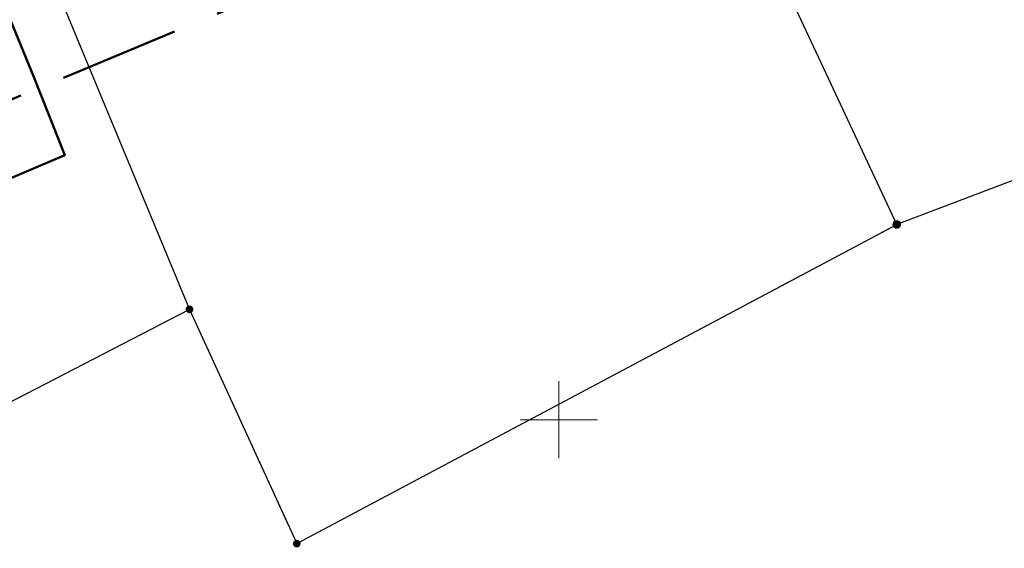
# Model space of a CAD drawing. Header units: millimetres. Extents: x 5507581 to 5508583, y 5765457 to 5766184.
# Tile 46 of 59: x 5508265 to 5508329, y 5765792 to 5765826. Entities that reach past the tile are written whole.
import ezdxf

# ---------------------------------------------------------------- set-up
doc = ezdxf.new("R2010")
doc.units = ezdxf.units.MM
for name, pattern in [('PRZER1-1', [2, 1, -1]), ('PRZER3-1', [2, 1.5, -0.5]), ('Przerywana 42 __ __ __ __ __ __ __ __ __ __', [3, 2, -1])]:
    doc.linetypes.add(name, pattern=pattern)
doc.layers.get('0').update_dxf_attribs({"lineweight": 18})
for name, color, linetype, lineweight in [('EGDE', 122, 'Continuous', 18), ('EGPG', 7, 'Continuous', 18), ('OTBU', 7, 'Continuous', 50), ('Ramka sekcyjna', 7, 'Continuous', 18), ('ZAKRES', 24, 'Przerywana 42 __ __ __ __ __ __ __ __ __ __', 50)]:
    doc.layers.add(name, color=color, linetype=linetype, lineweight=lineweight)
doc.layers.add('EGKK', color=7, linetype='Continuous', lineweight=18, true_color=0x24bc24)
doc.layers.add('EGUG', color=7, linetype='Continuous', lineweight=18, true_color=0x008000)

# ---------------------------------------------------------------- blocks, each defined once
blk = doc.blocks.new('D_GEPPGD1_1')
at = {"true_color": 0xffffff}
blk.add_hatch(color=7, dxfattribs=at).paths.add_polyline_path([(0, -0.25), (0.077254, -0.237764), (0.146946, -0.202254), (0.202254, -0.146946), (0.237764, -0.077254), (0.25, 0), (0.237764, 0.077254), (0.202254, 0.146946), (0.146946, 0.202254), (0.077254, 0.237764), (0, 0.25), (-0.077254, 0.237764), (-0.146946, 0.202254), (-0.202254, 0.146946), (-0.237764, 0.077254), (-0.25, 0), (-0.237764, -0.077254), (-0.202254, -0.146946), (-0.146946, -0.202254), (-0.077254, -0.237764)])
at = {"color": 0}
blk.add_lwpolyline([(0, 0.25), (0.077254, 0.237764), (0.146946, 0.202254), (0.202254, 0.146946), (0.237764, 0.077254), (0.25, 0), (0.237764, -0.077254), (0.202254, -0.146946), (0.146946, -0.202254), (0.077254, -0.237764), (0, -0.25), (-0.077254, -0.237764), (-0.146946, -0.202254), (-0.202254, -0.146946), (-0.237764, -0.077254), (-0.25, 0), (-0.237764, 0.077254), (-0.202254, 0.146946), (-0.146946, 0.202254), (-0.077254, 0.237764)], close=True, dxfattribs=at)
blk = doc.blocks.new('D_GEPPGD1_2')
at = {"true_color": 0xffffff}
blk.add_hatch(color=7, dxfattribs=at).paths.add_polyline_path([(0, -0.25), (0.077254, -0.237764), (0.146946, -0.202254), (0.202254, -0.146946), (0.237764, -0.077254), (0.25, 0), (0.237764, 0.077254), (0.202254, 0.146946), (0.146946, 0.202254), (0.077254, 0.237764), (0, 0.25), (-0.077254, 0.237764), (-0.146946, 0.202254), (-0.202254, 0.146946), (-0.237764, 0.077254), (-0.25, 0), (-0.237764, -0.077254), (-0.202254, -0.146946), (-0.146946, -0.202254), (-0.077254, -0.237764)])
blk.add_hatch(color=0).paths.add_polyline_path([(0, -0.045), (0.013906, -0.042798), (0.02645, -0.036406), (0.036406, -0.02645), (0.042798, -0.013906), (0.045, 0), (0.042798, 0.013906), (0.036406, 0.02645), (0.02645, 0.036406), (0.013906, 0.042798), (0, 0.045), (-0.013906, 0.042798), (-0.02645, 0.036406), (-0.036406, 0.02645), (-0.042798, 0.013906), (-0.045, 0), (-0.042798, -0.013906), (-0.036406, -0.02645), (-0.02645, -0.036406), (-0.013906, -0.042798)])

msp = doc.modelspace()

# ---------------------------------------------------------------- linework, layer by layer
at = {"layer": 'EGDE', "linetype": 'Continuous', "lineweight": 30}
for points in [[(5508343.95, 5765821.021), (5508321.935, 5765812.673), (5508305.125, 5765848.597), (5508330.508, 5765856.223)], [(5508305.125, 5765848.597), (5508265.671, 5765832.107), (5508276.017, 5765807.157), (5508282.978, 5765791.953), (5508321.935, 5765812.673)], [(5508214.407, 5765811.114), (5508216.057, 5765811.592), (5508222.398, 5765814.258), (5508265.671, 5765832.107), (5508276.017, 5765807.157), (5508262.267, 5765800.059), (5508242.973, 5765792.656), (5508231.205, 5765788.141), (5508225.795, 5765786.088)]]:
    msp.add_lwpolyline(points, close=True, dxfattribs=at)
at = {"layer": 'EGKK', "color": 82, "linetype": 'PRZER3-1', "lineweight": 18, "true_color": 0x24bc24}
for points in [[(5508266.783, 5765727.811), (5508244.29, 5765710.75), (5508216.582, 5765753.857), (5508203.288, 5765776.498), (5508225.795, 5765786.088), (5508231.205, 5765788.141), (5508242.973, 5765792.656), (5508262.267, 5765800.059), (5508276.017, 5765807.157), (5508282.978, 5765791.953), (5508321.935, 5765812.673), (5508305.125, 5765848.597), (5508330.508, 5765856.223), (5508343.95, 5765821.021), (5508344.402, 5765820.091), (5508347.709, 5765813.265), (5508352.964, 5765797.682), (5508335.473, 5765783.725), (5508312.802, 5765766.029), (5508299.561, 5765754.791), (5508288.748, 5765745.775), (5508276.287, 5765735.597)], [(5508305.125, 5765848.597), (5508321.935, 5765812.673), (5508282.978, 5765791.953), (5508276.017, 5765807.157), (5508265.671, 5765832.107)]]:
    msp.add_lwpolyline(points, close=True, dxfattribs=at)
at = {"layer": 'EGUG', "color": 96, "linetype": 'PRZER1-1', "lineweight": 18, "true_color": 0x008000}
for points in [[(5508266.783, 5765727.811), (5508244.29, 5765710.75), (5508216.582, 5765753.857), (5508203.288, 5765776.498), (5508225.795, 5765786.088), (5508231.205, 5765788.141), (5508242.973, 5765792.656), (5508262.267, 5765800.059), (5508276.017, 5765807.157), (5508282.978, 5765791.953), (5508321.935, 5765812.673), (5508305.125, 5765848.597), (5508330.508, 5765856.223), (5508343.95, 5765821.021), (5508344.402, 5765820.091), (5508347.709, 5765813.265), (5508352.964, 5765797.682), (5508335.473, 5765783.725), (5508312.802, 5765766.029), (5508299.561, 5765754.791), (5508288.748, 5765745.775), (5508276.287, 5765735.597)], [(5508305.125, 5765848.597), (5508321.935, 5765812.673), (5508282.978, 5765791.953), (5508276.017, 5765807.157), (5508265.671, 5765832.107)], [(5508192.708, 5765771.994), (5508188.877, 5765770.256), (5508168.751, 5765761.091), (5508156.658, 5765786.781), (5508182.243, 5765797.351), (5508182.264, 5765797.312), (5508195.111, 5765802.848), (5508214.407, 5765811.114), (5508216.057, 5765811.592), (5508222.398, 5765814.258), (5508265.671, 5765832.107), (5508276.017, 5765807.157), (5508262.267, 5765800.059), (5508242.973, 5765792.656), (5508231.205, 5765788.141), (5508225.795, 5765786.088), (5508203.288, 5765776.498)]]:
    msp.add_lwpolyline(points, close=True, dxfattribs=at)
at = {"layer": 'OTBU', "color": 7, "linetype": 'Continuous', "lineweight": 50}
msp.add_lwpolyline([(5508260.175, 5765824.586), (5508264.244, 5765826.302), (5508265.896, 5765822.299), (5508267.916, 5765817.168), (5508259.755, 5765813.714), (5508256.728, 5765821.658), (5508260.694, 5765823.328)], close=True, dxfattribs=at)
at = {"layer": 'Ramka sekcyjna', "color": 7, "linetype": 'Continuous', "lineweight": 18, "flags": 128}
for points in [[(5508300, 5765797.5), (5508300, 5765802.5)], [(5508302.5, 5765800), (5508297.5, 5765800)]]:
    msp.add_lwpolyline(points, dxfattribs=at)
at = {"layer": 'ZAKRES', "color": 7, "ltscale": 3}
msp.add_lwpolyline([(5508226.241, 5765805.029), (5508269.505, 5765822.873), (5508308.5, 5765839.172), (5508333.763, 5765846.762), (5508353.061, 5765854.266), (5508367.204, 5765859.784), (5508371.947, 5765861.659), (5508395.184, 5765871.382), (5508396.106, 5765870.125), (5508427.191, 5765883.231), (5508434.226, 5765886.146), (5508455.032, 5765894.813), (5508488.311, 5765909.602), (5508474.883, 5765937.038), (5508443.687, 5765924.579), (5508424.748, 5765916.754), (5508391.919, 5765903.474), (5508344.776, 5765884.89), (5508288.998, 5765863.224), (5508250.494, 5765847.3)], dxfattribs=at)

# ---------------------------------------------------------------- block references
at = {"layer": 'EGPG', "color": 7, "linetype": 'Continuous', "lineweight": 18}
for name, p in [('D_GEPPGD1_1', (5508321.935, 5765812.673)), ('D_GEPPGD1_2', (5508276.017, 5765807.157)), ('D_GEPPGD1_2', (5508282.978, 5765791.953))]:
    msp.add_blockref(name, p, dxfattribs=at)

doc.saveas('drawing.dxf')
